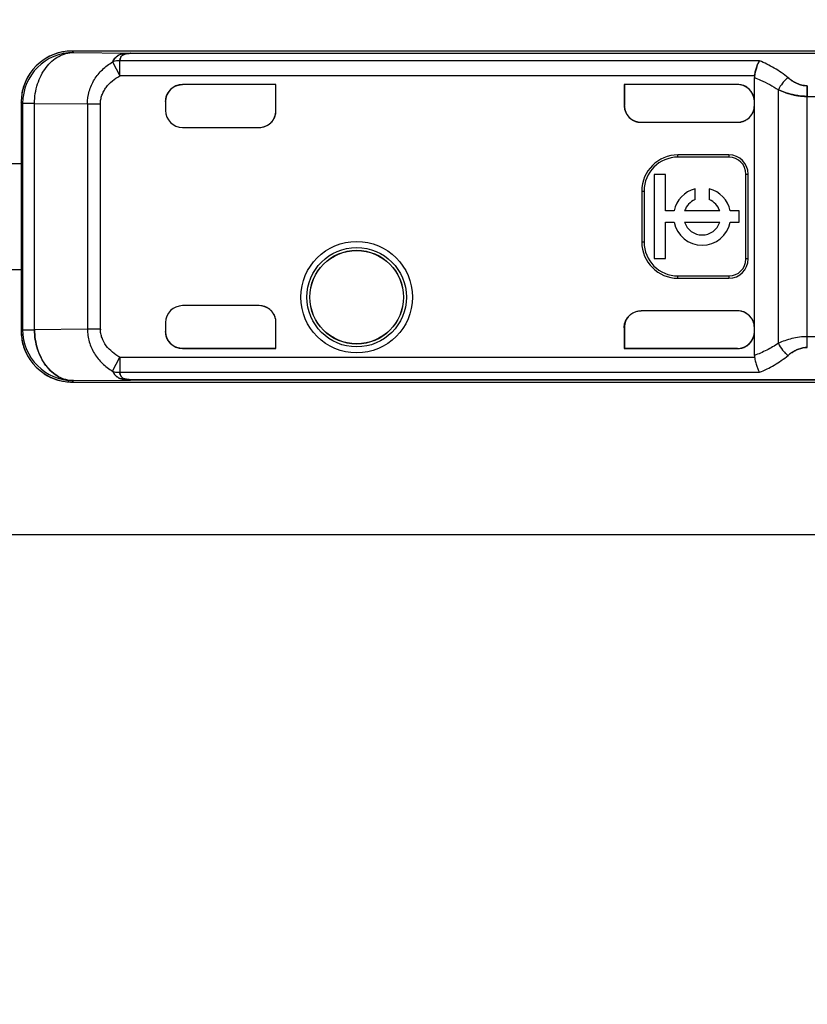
# Model space of a CAD drawing. Header units: millimetres. Extents: x 0 to 210, y 0 to 297.
# Tile 39 of 52: x 142.614 to 143.386, y 149.099 to 150.066. Entities that reach past the tile are written whole.
import ezdxf
from ezdxf.enums import TextEntityAlignment as Align

# ---------------------------------------------------------------- set-up
doc = ezdxf.new("R2010")
doc.units = ezdxf.units.MM
doc.header["$LTSCALE"] = 19.36
doc.layers.get('0').update_dxf_attribs({"linetype": 'CONTINUOUS'})
doc.layers.add('Z_DIM_2D', color=7, linetype='CONTINUOUS')
doc.styles.add('TEXTSTYLE_3', font='helveticaneueltw1g-ltcn.otf')
doc.styles.add('TEXTSTYLE_4', font='gdt', dxfattribs={"width": 0.7})
doc.dimstyles.new('DIMSTYLE_4', dxfattribs={"dimtxt": 2.1, "dimasz": 3.5, "dimexe": 1.5, "dimexo": 0, "dimgap": 0.525, "dimtad": 0, "dimtih": 1, "dimtoh": 1, "dimlfac": 12.000005, "dimdsep": 46, "dimtxsty": 'TEXTSTYLE_3', "dimblk": '_FILLED', "dimblk1": '_FILLED', "dimblk2": '_FILLED', "dimcen": 0.09, "dimclrt": 5, "dimazin": 2, "dimtol": 1, "dimtp": 0.5, "dimtm": 0.5, "dimtfac": 1, "dimtofl": 0, "dimtmove": 0, "dimatfit": 3, "dimldrblk": '_FILLED', "dimfxl": 0, "dimtolj": 1, "dimarcsym": 0})

# ---------------------------------------------------------------- blocks, each defined once
blk = doc.blocks.new('*D21')
at = {"layer": 'Z_DIM_2D', "color": 2, "linetype": 'Continuous', "transparency": 16777216}
blk.add_line((141.50464, 149.63514), (141.50464, 146.4929), dxfattribs=at)
at = {"layer": 'Z_DIM_2D', "color": 5, "linetype": 'Continuous', "transparency": 16777216}
for s, height, style, p in [('0.5', 1.47, 'TEXTSTYLE_3', (142.23964, 145.4429)), ('`', 1.47, 'TEXTSTYLE_4', (142.23964, 142.97462)), ('1042', 2.1, 'TEXTSTYLE_3', (142.55464, 141.25962))]:
    blk.add_text(s, height=height, rotation=90, dxfattribs=dict(at, style=style)).set_placement(p, align=Align.RIGHT)
blk = doc.blocks.new('_FILLED')
at = {"color": 0, "linetype": 'ByBlock'}
blk.add_solid([(0, 0), (-1, 0.125), (-1, -0.125)], dxfattribs=at)
blk = doc.blocks.new('_NONE')
blk = doc.blocks.new('*D22')
at = {"layer": 'Z_DIM_2D', "color": 2, "linetype": 'Continuous', "transparency": 16777216}
for p, q in [((146.71296, 151.16847), (146.71296, 148.95731)), ((146.71296, 148.95731), (144.57327, 148.25081)), ((144.57327, 148.25081), (144.57327, 146.4929))]:
    blk.add_line(p, q, dxfattribs=at)
at = {"layer": 'Z_DIM_2D', "color": 5, "linetype": 'Continuous', "transparency": 16777216}
for s, height, style, p in [('0.5', 1.47, 'TEXTSTYLE_3', (145.30827, 145.4429)), ('`', 1.47, 'TEXTSTYLE_4', (145.30827, 142.97462)), ('1104.5', 2.1, 'TEXTSTYLE_3', (145.62327, 141.25962))]:
    blk.add_text(s, height=height, rotation=90, dxfattribs=dict(at, style=style)).set_placement(p, align=Align.RIGHT)
blk = doc.blocks.new('*D23')
at = {"layer": 'Z_DIM_2D', "color": 2, "linetype": 'Continuous', "transparency": 16777216}
blk.add_line((147.92129, 149.81014), (147.92129, 146.4929), dxfattribs=at)
at = {"layer": 'Z_DIM_2D', "color": 5, "linetype": 'Continuous', "transparency": 16777216}
for s, height, style, p in [('0.5', 1.47, 'TEXTSTYLE_3', (148.65629, 145.4429)), ('`', 1.47, 'TEXTSTYLE_4', (148.65629, 142.97462)), ('1119', 2.1, 'TEXTSTYLE_3', (148.97129, 141.25962))]:
    blk.add_text(s, height=height, rotation=90, dxfattribs=dict(at, style=style)).set_placement(p, align=Align.RIGHT)

msp = doc.modelspace()

# ---------------------------------------------------------------- linework, layer by layer
at = {"color": 6, "linetype": 'Continuous'}
for p, q in [((143.45259, 150.03514), (142.66541, 150.03514)), ((142.66647, 150.03375), (142.66541, 150.03514)), ((142.86509, 150.00226), (142.77342, 150.00226)), ((142.86487, 150.00222), (142.77342, 150.00222)), ((142.86509, 150.00226), (142.86487, 150.00222)), ((142.86487, 149.9768), (142.86487, 150.00222)), ((142.86509, 149.9768), (142.86509, 150.00226)), ((143.31787, 150.00226), (143.20675, 150.00226)), ((143.31787, 150.00222), (143.20697, 150.00222)), ((143.33453, 149.73615), (143.33453, 150.00912)), ((142.61509, 149.98514), (142.61509, 149.92472)), ((142.75675, 149.9856), (142.75675, 149.9768)), ((143.22343, 149.96515), (143.31787, 149.96515)), ((142.77342, 149.96014), (142.84842, 149.96014)), ((143.30953, 149.93317), (143.25953, 149.93317)), ((142.53592, 149.92472), (142.61527, 149.92472)), ((142.61527, 149.82055), (142.61527, 149.92472)), ((143.30953, 149.93097), (143.25953, 149.93097)), ((143.24717, 149.9138), (143.23613, 149.9138)), ((143.23613, 149.9138), (143.23613, 149.83147)), ((143.24717, 149.87816), (143.24717, 149.9138)), ((143.3262, 149.83097), (143.3262, 149.9143)), ((143.3284, 149.83097), (143.3284, 149.9143)), ((143.224, 149.89764), (143.224, 149.84764)), ((143.2262, 149.89764), (143.2262, 149.84764)), ((143.27637, 149.88934), (143.27637, 149.89989)), ((143.29016, 149.89989), (143.29016, 149.88934)), ((143.25571, 149.87816), (143.24717, 149.87816)), ((143.30048, 149.87816), (143.26605, 149.87816)), ((143.31946, 149.87816), (143.31083, 149.87816)), ((143.31946, 149.86712), (143.31946, 149.87816)), ((143.24717, 149.86712), (143.25571, 149.86712)), ((143.24717, 149.83147), (143.24717, 149.86712)), ((143.26605, 149.86712), (143.30048, 149.86712)), ((143.31083, 149.86712), (143.31946, 149.86712)), ((143.23613, 149.83147), (143.24717, 149.83147)), ((142.53592, 149.82055), (142.61527, 149.82055)), ((142.61509, 149.82055), (142.61509, 149.76014)), ((143.25953, 149.8143), (143.30953, 149.8143)), ((143.25953, 149.8121), (143.30953, 149.8121)), ((142.84842, 149.78514), (142.77342, 149.78514)), ((143.31787, 149.78012), (143.22343, 149.78012)), ((142.75675, 149.76847), (142.75675, 149.75968)), ((142.86487, 149.74306), (142.86487, 149.76847)), ((142.86509, 149.74301), (142.86509, 149.76847)), ((143.20697, 149.76388), (143.20675, 149.76345)), ((143.20675, 149.76345), (143.20675, 149.74301)), ((143.20697, 149.76388), (143.20697, 149.74306)), ((142.86487, 149.74306), (142.77342, 149.74306)), ((142.77342, 149.74301), (142.86509, 149.74301)), ((142.86509, 149.74301), (142.86487, 149.74306)), ((143.20697, 149.74306), (143.20675, 149.74301)), ((143.20675, 149.74301), (143.31785, 149.74301)), ((143.31784, 149.74306), (143.20697, 149.74306)), ((143.33453, 149.73615), (143.33465, 149.73462)), ((142.66541, 149.71014), (143.45259, 149.71014))]:
    msp.add_line(p, q, dxfattribs=at)
at = {"color": 9, "linetype": 'Continuous'}
for p, q in [((142.66647, 150.03375), (142.7224, 150.03317)), ((142.72087, 150.03263), (142.71731, 150.03217)), ((142.7224, 150.03317), (143.53809, 150.03317)), ((142.7224, 150.03273), (142.7224, 150.03317)), ((143.5381, 150.03273), (142.7224, 150.03273)), ((142.70461, 150.02442), (142.71175, 150.01066)), ((143.33949, 150.02559), (142.71175, 150.02559)), ((142.71175, 150.01066), (142.71175, 150.02559)), ((143.33465, 150.01066), (142.71175, 150.01066)), ((142.77342, 150.00222), (142.77342, 150.00226)), ((143.31787, 150.00226), (143.31787, 150.00222)), ((143.3581, 149.74821), (143.3581, 149.99706)), ((142.61647, 149.98375), (142.61509, 149.98514)), ((142.62817, 149.98375), (142.61647, 149.98375)), ((142.61647, 149.98375), (142.61647, 149.76152)), ((142.62817, 149.98375), (142.68002, 149.98321)), ((142.62817, 149.76152), (142.62817, 149.98375)), ((142.68002, 149.98321), (142.69278, 149.98321)), ((142.68002, 149.98321), (142.68002, 149.76206)), ((142.69278, 149.76206), (142.69278, 149.98321)), ((143.38642, 149.99061), (143.52308, 149.99061)), ((143.38643, 149.74419), (143.38642, 149.99061)), ((142.86509, 149.9768), (142.86487, 149.9768)), ((143.25953, 149.93097), (143.25953, 149.93317)), ((143.30953, 149.93317), (143.30953, 149.93097)), ((143.3262, 149.9143), (143.3284, 149.9143)), ((143.224, 149.89764), (143.2262, 149.89764)), ((143.2262, 149.84764), (143.224, 149.84764)), ((143.3284, 149.83097), (143.3262, 149.83097)), ((143.25953, 149.8121), (143.25953, 149.8143)), ((143.30953, 149.8143), (143.30953, 149.8121)), ((142.61509, 149.76014), (142.61647, 149.76152)), ((142.61647, 149.76152), (142.62817, 149.76152)), ((142.68002, 149.76206), (142.62817, 149.76152)), ((142.69278, 149.76206), (142.68002, 149.76206)), ((142.86487, 149.76847), (142.86509, 149.76847)), ((143.53874, 149.75466), (143.38643, 149.75466)), ((142.77342, 149.74301), (142.77342, 149.74306)), ((143.31784, 149.74305), (143.31784, 149.74301)), ((142.70461, 149.72086), (142.71175, 149.73462)), ((142.71175, 149.73462), (143.33465, 149.73462)), ((142.71175, 149.73462), (142.71175, 149.71969)), ((142.66541, 149.71014), (142.66627, 149.71152)), ((142.66627, 149.71152), (142.7224, 149.71211)), ((142.71175, 149.71969), (143.33959, 149.71969)), ((142.7224, 149.71254), (143.5381, 149.71254)), ((142.7224, 149.71211), (142.7224, 149.71254)), ((143.5381, 149.71211), (142.7224, 149.71211))]:
    msp.add_line(p, q, dxfattribs=at)
at = {"color": 7, "linetype": 'Continuous'}
for p, q in [((142.71288, 150.03195), (142.71093, 150.03114)), ((142.71123, 150.0313), (142.71285, 150.03193)), ((142.71545, 150.03258), (142.71288, 150.03195)), ((142.713, 150.03198), (142.71542, 150.03257)), ((142.71545, 150.03258), (142.71824, 150.03297)), ((142.7208, 150.03262), (142.71717, 150.03212)), ((142.71815, 150.03231), (142.72087, 150.03263)), ((142.71824, 150.03297), (142.72209, 150.03317)), ((142.71231, 150.02795), (142.71175, 150.02559)), ((142.71177, 150.02571), (142.71231, 150.02794)), ((143.20697, 150.00222), (143.20675, 150.00226)), ((143.20675, 150.00226), (143.20675, 149.98182)), ((143.20697, 150.00222), (143.20697, 149.98161)), ((143.37634, 150.00336), (143.37337, 150.00489)), ((143.37637, 150.00335), (143.37634, 150.00336)), ((143.38642, 149.99061), (143.38643, 150.00109)), ((143.38643, 150.00108), (143.38642, 149.99061)), ((143.37179, 149.99238), (143.3717, 149.9924)), ((143.20697, 149.98161), (143.20675, 149.98182)), ((143.36754, 149.7363), (143.37074, 149.73871)), ((142.7076, 149.71662), (142.70756, 149.71666)), ((142.7076, 149.71662), (142.70756, 149.71666)), ((142.71175, 149.71969), (142.7123, 149.71735)), ((142.7123, 149.71735), (142.71177, 149.71956)), ((142.71726, 149.71314), (142.72078, 149.71265)), ((142.72089, 149.71264), (142.71814, 149.71297)), ((142.7224, 149.71254), (142.72225, 149.71255)), ((147.67129, 149.56014), (141.6838, 149.56014))]:
    msp.add_line(p, q, dxfattribs=at)
at = {"color": 6, "linetype": 'Continuous'}
for radius in [0.05475, 0.04583]:
    msp.add_circle((142.94425, 149.79347), radius, dxfattribs=at)
at = {"color": 9, "linetype": 'Continuous'}
for radius in [0.04882, 0.04602]:
    msp.add_circle((142.94425, 149.79347), radius, dxfattribs=at)
at = {"color": 7, "linetype": 'Continuous'}
for centre, radius, start, end in [((142.66508, 149.98514), 0.05, 89.63335, 179.99999), ((142.71593, 150.02144), 0.01092, 118.36359, 119.16754), ((142.71572, 150.02182), 0.01049, 117.56785, 118.36242), ((142.71565, 150.02196), 0.01033, 116.06487, 117.56568), ((142.71578, 150.02168), 0.01063, 115.34566, 116.06239), ((142.71808, 150.01582), 0.01693, 107.44399, 107.98024), ((142.71701, 150.02748), 0.00436, 129.07735, 133.13693), ((142.71668, 150.02787), 0.00385, 129.61288, 130.96427), ((142.71673, 150.0278), 0.00393, 128.26904, 129.61247), ((142.71972, 150.02062), 0.01177, 103.44933, 104.39291), ((142.71965, 150.02091), 0.01148, 102.44135, 103.93797), ((142.71987, 150.01999), 0.01242, 102.55106, 103.45314), ((142.72157, 150.0122), 0.0204, 99.99944, 102.44484), ((142.72183, 150.01076), 0.02186, 99.70574, 100.02617), ((142.72491, 149.98301), 0.04979, 94.51442, 94.73366), ((142.72559, 149.97239), 0.06043, 93.41099, 94.48386), ((142.72566, 149.97303), 0.05979, 93.11921, 94.47581), ((142.72657, 149.95672), 0.07613, 93.29278, 93.44457), ((142.72255, 149.98143), 0.05174, 90.16219, 90.51125), ((142.72652, 149.9576), 0.07525, 93.13645, 93.29279), ((142.71714, 150.02502), 0.00541, 172.72133, 174.02422), ((142.72038, 150.02483), 0.00865, 154.18415, 158.91493), ((142.72072, 150.02492), 0.00894, 156.42762, 160.19044), ((142.72004, 150.02521), 0.0082, 155.15093, 156.40395), ((143.39542, 150.00105), 0.06153, 170.8117, 171.0157), ((143.39507, 150.00111), 0.06117, 170.60598, 170.81172), ((143.39543, 150.00104), 0.06154, 170.4006, 170.60556), ((143.31787, 149.9856), 0.01667, 0.00001, 89.99954), ((143.38676, 150.0263), 0.02522, 268.95629, 269.24319), ((143.38629, 150.02395), 0.02286, 270.02854, 270.34501), ((143.22343, 149.98182), 0.01667, 180.00478, 269.99522), ((143.31786, 149.98182), 0.01667, 270.01113, 359.99998), ((143.31393, 149.98183), 0.02061, 359.36637, 359.97301), ((142.84842, 149.97681), 0.01667, 314.234, 359.98887), ((142.8482, 149.97681), 0.01667, 359.22628, 359.98887), ((143.22365, 149.98161), 0.01668, 181.83491, 222.87482), ((142.84842, 149.97681), 0.01667, 270.00002, 313.47178), ((143.22536, 149.98368), 0.01935, 224.24012, 224.9674), ((143.22529, 149.98361), 0.01925, 224.9674, 225.698), ((142.84842, 149.76847), 0.01667, 44.24032, 89.99998), ((142.84842, 149.76847), 0.01667, 0.01109, 43.47821), ((143.31786, 149.76346), 0.01667, 0.00002, 89.98887), ((142.8482, 149.76847), 0.01667, 0.01109, 0.7737), ((143.22365, 149.76367), 0.01668, 155.41426, 158.49177), ((143.22375, 149.7636), 0.01679, 136.24283, 155.34674), ((142.66508, 149.76013), 0.05, 180.00001, 270.36683), ((142.72128, 149.76256), 0.0285, 181.01019, 182.19934), ((143.31787, 149.75968), 0.01667, 270.00046, 359.99999), ((143.31787, 149.75972), 0.01667, 320.3417, 358.47457), ((143.31463, 149.76345), 0.01991, 0.01743, 0.64539), ((143.31787, 149.75972), 0.01667, 270.00046, 307.68642), ((143.39309, 149.70577), 0.03982, 124.15881, 129.92233), ((142.71964, 149.72816), 0.01672, 205.9209, 206.54169), ((142.71851, 149.72746), 0.01537, 223.07607, 223.88021), ((142.71861, 149.72756), 0.01552, 223.88006, 224.60844), ((142.71868, 149.72763), 0.01562, 224.80087, 225.64193), ((142.71592, 149.72384), 0.01091, 241.01836, 241.79396), ((142.71578, 149.72358), 0.01062, 241.79334, 242.54622), ((142.71565, 149.72334), 0.01035, 242.54697, 243.2949), ((142.71571, 149.72346), 0.01048, 243.29879, 244.03197), ((142.71716, 149.72025), 0.00544, 185.92806, 187.29963), ((142.7206, 149.72031), 0.00881, 199.63349, 204.12713), ((142.72042, 149.72046), 0.00869, 200.93235, 205.75349), ((142.71992, 149.72002), 0.00807, 204.17874, 205.58867), ((142.71701, 149.7178), 0.00437, 226.33323, 230.50972), ((142.71776, 149.71865), 0.0055, 227.04759, 228.90211), ((142.71657, 149.71728), 0.00369, 228.91235, 230.26787), ((142.71668, 149.71742), 0.00386, 230.26797, 231.60259), ((142.72032, 149.73843), 0.02619, 259.00516, 259.44602), ((142.72046, 149.73917), 0.02695, 259.44599, 259.88324), ((142.71967, 149.72445), 0.01157, 255.46321, 256.43631), ((142.71962, 149.72428), 0.01139, 255.9965, 257.53698), ((142.71985, 149.7252), 0.01234, 256.43421, 256.90013), ((142.72016, 149.72655), 0.01373, 256.90851, 257.78173), ((142.72165, 149.73347), 0.0208, 257.56069, 259.97504), ((142.72186, 149.73467), 0.02202, 259.96347, 260.27325), ((142.72491, 149.76217), 0.04969, 265.23539, 265.44836), ((142.72544, 149.7705), 0.05803, 265.50429, 266.3896), ((142.72556, 149.77052), 0.05806, 265.46748, 266.88922), ((142.7225, 149.76063), 0.04852, 268.44958, 268.80026), ((142.72252, 149.76173), 0.04963, 268.80025, 269.14945), ((142.7262, 149.78222), 0.06978, 266.36959, 266.49664), ((142.72254, 149.76288), 0.05077, 269.14946, 269.49676), ((142.72648, 149.78671), 0.07428, 266.49663, 266.61668), ((142.72672, 149.79076), 0.07834, 266.61644, 266.73068)]:
    msp.add_arc(centre, radius, start, end, dxfattribs=at)
at = {"color": 9, "linetype": 'Continuous'}
for centre, radius, start, end in [((142.66648, 149.98375), 0.05, 90.00935, 179.9952), ((142.71956, 150.02327), 0.00918, 106.68376, 106.98433), ((142.71965, 150.02299), 0.00947, 105.8836, 106.68112), ((142.71983, 150.02235), 0.01014, 104.35767, 105.8753), ((142.71953, 149.7219), 0.00907, 252.94491, 253.24754)]:
    msp.add_arc(centre, radius, start, end, dxfattribs=at)
at = {"color": 6, "linetype": 'Continuous'}
for centre, radius, start, end in [((143.34439, 150.00913), 0.00986, 171.09856, 180.06244), ((142.77342, 149.98555), 0.01667, 90.00017, 179.61258), ((143.31787, 149.98555), 0.01667, 50.10308, 90), ((143.31787, 149.98555), 0.01667, 0.38694, 35.00993), ((142.77342, 149.9768), 0.01667, 180, 270), ((143.25953, 149.89764), 0.03554, 90, 180), ((143.30953, 149.9143), 0.01887, 360, 90), ((143.25953, 149.89764), 0.03333, 90, 180), ((143.30953, 149.9143), 0.01667, 360, 90), ((143.28327, 149.87264), 0.02811, 104.20419, 168.67274), ((143.28327, 149.87264), 0.02811, 11.32726, 75.79581), ((143.28327, 149.87264), 0.01807, 112.43198, 162.21534), ((143.28327, 149.87264), 0.01807, 17.78466, 67.56802), ((143.28327, 149.87264), 0.02811, 191.32726, 348.67274), ((143.28327, 149.87264), 0.01807, 197.78466, 342.21534), ((143.25953, 149.84764), 0.03554, 180, 270), ((143.25953, 149.84764), 0.03333, 180, 270), ((143.30953, 149.83097), 0.01887, 270, 0), ((143.30953, 149.83097), 0.01667, 270, 0), ((142.77342, 149.76847), 0.01667, 90, 180), ((142.66648, 149.76153), 0.05, 180.00427, 269.67806), ((142.77342, 149.75972), 0.01667, 180.3868, 269.99983)]:
    msp.add_arc(centre, radius, start, end, dxfattribs=at)
at = {"color": 9, "linetype": 'Continuous'}
for points, knots in [([(142.62817, 149.98375), (142.6282, 149.99019), (142.63009, 150.00275), (142.63705, 150.01677), (142.64496, 150.02535), (142.65161, 150.03007), (142.65887, 150.03303), (142.66397, 150.03373), (142.66647, 150.03375)], [0, 0, 0, 0, 0.27849, 0.541082, 0.663751, 0.780198, 0.891575, 1, 1, 1, 1]), ([(142.68002, 149.98321), (142.68006, 149.9874), (142.68097, 149.99372), (142.68383, 150.00161), (142.68774, 150.00902), (142.69438, 150.01718), (142.70106, 150.02227), (142.70461, 150.02442)], [0, 0, 0, 0, 0.250994, 0.376536, 0.501881, 0.751426, 1, 1, 1, 1]), ([(142.71175, 150.02559), (142.71114, 150.02561), (142.70872, 150.02559), (142.7063, 150.02507), (142.70461, 150.02442)], [0, 0, 0, 0, 0.25278, 1, 1, 1, 1]), ([(143.36754, 150.00897), (143.36327, 150.01247), (143.35431, 150.01876), (143.34449, 150.02358), (143.33949, 150.02559)], [0, 0, 0, 0, 0.50617, 1, 1, 1, 1]), ([(142.69278, 149.98321), (142.69281, 149.98467), (142.69309, 149.98758), (142.69424, 149.99182), (142.69605, 149.99582), (142.69918, 150.00075), (142.7043, 150.00604), (142.7092, 150.00925), (142.71175, 150.01066)], [0, 0, 0, 0, 0.12505, 0.250099, 0.375166, 0.500258, 0.749995, 1, 1, 1, 1]), ([(143.33453, 150.00912), (143.33658, 150.00834), (143.34476, 150.005), (143.35259, 150.00077), (143.3581, 149.99706)], [0, 0, 0, 0, 0.248001, 1, 1, 1, 1]), ([(143.36754, 150.00897), (143.36657, 150.00826), (143.36465, 150.00661), (143.36125, 150.00278), (143.35918, 149.99942), (143.3581, 149.99706)], [0, 0, 0, 0, 0.236087, 0.493752, 1, 1, 1, 1]), ([(142.68002, 149.76206), (142.68004, 149.75996), (142.68035, 149.75576), (142.68211, 149.74755), (142.68642, 149.73788), (142.69438, 149.72809), (142.70106, 149.723), (142.70461, 149.72086)], [0, 0, 0, 0, 0.125834, 0.251564, 0.501904, 0.751421, 1, 1, 1, 1]), ([(143.38643, 149.75466), (143.38386, 149.75466), (143.37877, 149.75435), (143.3714, 149.75295), (143.36451, 149.75089), (143.36017, 149.74914), (143.3581, 149.74821)], [0, 0, 0, 0, 0.263404, 0.520895, 0.767634, 1, 1, 1, 1]), ([(143.3581, 149.74821), (143.3544, 149.74572), (143.34675, 149.74126), (143.33863, 149.73771), (143.33453, 149.73615)], [0, 0, 0, 0, 0.503954, 1, 1, 1, 1]), ([(143.3581, 149.74821), (143.35918, 149.74586), (143.36125, 149.7425), (143.36465, 149.73867), (143.36657, 149.73701), (143.36754, 149.7363)], [0, 0, 0, 0, 0.506135, 0.763831, 1, 1, 1, 1]), ([(143.33959, 149.71969), (143.34454, 149.72174), (143.35431, 149.72658), (143.36328, 149.7328), (143.36754, 149.7363)], [0, 0, 0, 0, 0.492853, 1, 1, 1, 1]), ([(142.70461, 149.72086), (142.70517, 149.72064), (142.70747, 149.71988), (142.70993, 149.71962), (142.71175, 149.71969)], [0, 0, 0, 0, 0.246561, 1, 1, 1, 1]), ([(142.72089, 149.71264), (142.72051, 149.71266), (142.71917, 149.71274), (142.71783, 149.71294), (142.71691, 149.71321)], [0, 0, 0, 0, 0.281318, 1, 1, 1, 1])]:
    msp.add_open_spline(points, degree=3, knots=knots, dxfattribs=at)
at = {"color": 7, "linetype": 'Continuous'}
for points, knots in [([(142.66541, 150.03514), (142.66301, 150.03515), (142.65822, 150.03487), (142.65115, 150.03344), (142.64439, 150.03095), (142.6402, 150.02861), (142.6382, 150.02729)], [0, 0, 0, 0, 0.250041, 0.500038, 0.750013, 1, 1, 1, 1]), ([(142.71093, 150.03114), (142.71062, 150.03099), (142.70948, 150.03034), (142.70846, 150.02951), (142.70778, 150.02883)], [0, 0, 0, 0, 0.264006, 1, 1, 1, 1]), ([(142.70779, 150.02884), (142.708, 150.02904), (142.70886, 150.02984), (142.70983, 150.03054), (142.71061, 150.03097)], [0, 0, 0, 0, 0.246263, 1, 1, 1, 1]), ([(142.7126, 150.02865), (142.71269, 150.02885), (142.71309, 150.02963), (142.71365, 150.03034), (142.71415, 150.03077)], [0, 0, 0, 0, 0.245609, 1, 1, 1, 1]), ([(142.71679, 150.03203), (142.71652, 150.03196), (142.71563, 150.0317), (142.71477, 150.03128), (142.71426, 150.03087)], [0, 0, 0, 0, 0.300894, 1, 1, 1, 1]), ([(142.71429, 150.03089), (142.71462, 150.03115), (142.71545, 150.03162), (142.71636, 150.03192), (142.71688, 150.03205)], [0, 0, 0, 0, 0.438984, 1, 1, 1, 1]), ([(142.70461, 150.02442), (142.70481, 150.02483), (142.70568, 150.02643), (142.70682, 150.02789), (142.70779, 150.02884)], [0, 0, 0, 0, 0.253256, 1, 1, 1, 1]), ([(142.70778, 150.02883), (142.70747, 150.02851), (142.70625, 150.02717), (142.70526, 150.02562), (142.70461, 150.02442)], [0, 0, 0, 0, 0.243012, 1, 1, 1, 1]), ([(143.33949, 150.02559), (143.33922, 150.02522), (143.33871, 150.02437), (143.33776, 150.02236), (143.33667, 150.01931), (143.3355, 150.01519), (143.3349, 150.01221), (143.33465, 150.01066)], [0, 0, 0, 0, 0.086702, 0.186579, 0.423554, 0.700832, 1, 1, 1, 1]), ([(143.33476, 150.01131), (143.33501, 150.0128), (143.3356, 150.01565), (143.33669, 150.01961), (143.33792, 150.02293), (143.33893, 150.02483), (143.33949, 150.02559)], [0, 0, 0, 0, 0.299872, 0.576468, 0.813381, 1, 1, 1, 1]), ([(142.62309, 150.01227), (142.62176, 150.01028), (142.61939, 150.0061), (142.61686, 149.99936), (142.61539, 149.99232), (142.61509, 149.98753), (142.61509, 149.98514)], [0, 0, 0, 0, 0.249989, 0.499965, 0.749961, 1, 1, 1, 1]), ([(143.32698, 149.99955), (143.32565, 150.00045), (143.3227, 150.00185), (143.31947, 150.00226), (143.31787, 150.00226)], [0, 0, 0, 0, 0.499836, 1, 1, 1, 1]), ([(143.36754, 150.00897), (143.36883, 150.00788), (143.37163, 150.00579), (143.37471, 150.00412), (143.37634, 150.00338)], [0, 0, 0, 0, 0.484799, 1, 1, 1, 1]), ([(143.37337, 150.00489), (143.37284, 150.00519), (143.37081, 150.00643), (143.3689, 150.00785), (143.36754, 150.00897)], [0, 0, 0, 0, 0.257935, 1, 1, 1, 1]), ([(143.37634, 150.00338), (143.37788, 150.00268), (143.38113, 150.00155), (143.38456, 150.00112), (143.3863, 150.00109)], [0, 0, 0, 0, 0.492438, 1, 1, 1, 1]), ([(143.3863, 150.00109), (143.38543, 150.00109), (143.38369, 150.00118), (143.38032, 150.0018), (143.3779, 150.00266), (143.37637, 150.00335)], [0, 0, 0, 0, 0.255178, 0.508017, 1, 1, 1, 1]), ([(143.33241, 149.99374), (143.33174, 149.99489), (143.33011, 149.99704), (143.32808, 149.9988), (143.32698, 149.99955)], [0, 0, 0, 0, 0.49997, 1, 1, 1, 1]), ([(143.33453, 149.98559), (143.33453, 149.98701), (143.33421, 149.98986), (143.33312, 149.99252), (143.33241, 149.99374)], [0, 0, 0, 0, 0.500119, 1, 1, 1, 1]), ([(143.3581, 149.99706), (143.36021, 149.99608), (143.3635, 149.99473), (143.36808, 149.99328), (143.37048, 149.99267), (143.3717, 149.99238)], [0, 0, 0, 0, 0.484664, 0.739007, 1, 1, 1, 1]), ([(143.3717, 149.9924), (143.37048, 149.99268), (143.36584, 149.99389), (143.36131, 149.99556), (143.3581, 149.99706)], [0, 0, 0, 0, 0.261141, 1, 1, 1, 1]), ([(143.3717, 149.99238), (143.37408, 149.9918), (143.37772, 149.99112), (143.38266, 149.99067), (143.38517, 149.99061), (143.38642, 149.99061)], [0, 0, 0, 0, 0.494343, 0.746454, 1, 1, 1, 1]), ([(143.38643, 149.99061), (143.38518, 149.99062), (143.38026, 149.9908), (143.37537, 149.99155), (143.37179, 149.99238)], [0, 0, 0, 0, 0.253561, 1, 1, 1, 1]), ([(143.20675, 149.98182), (143.20675, 149.98075), (143.20693, 149.97859), (143.20784, 149.97548), (143.20937, 149.97262), (143.21074, 149.97095), (143.21149, 149.97018)], [0, 0, 0, 0, 0.250044, 0.499997, 0.749952, 1, 1, 1, 1]), ([(143.31787, 149.96515), (143.31895, 149.96515), (143.32112, 149.96533), (143.32425, 149.96624), (143.32712, 149.9678), (143.32963, 149.96988), (143.33176, 149.97235), (143.33335, 149.9752), (143.33431, 149.97832), (143.33452, 149.98049), (143.33453, 149.98157)], [0, 0, 0, 0, 0.125023, 0.25, 0.374979, 0.500005, 0.625029, 0.750004, 0.874978, 1, 1, 1, 1]), ([(142.84842, 149.96014), (142.84951, 149.96014), (142.8517, 149.96032), (142.85486, 149.96125), (142.85775, 149.96284), (142.86027, 149.96495), (142.8624, 149.96746), (142.86398, 149.97036), (142.86491, 149.97352), (142.86509, 149.97571), (142.86509, 149.9768)], [0, 0, 0, 0, 0.125023, 0.249999, 0.374977, 0.500006, 0.625026, 0.749999, 0.874974, 1, 1, 1, 1]), ([(143.21184, 149.96983), (143.21261, 149.96909), (143.21427, 149.96772), (143.21712, 149.96621), (143.22022, 149.96532), (143.22236, 149.96515), (143.22343, 149.96515)], [0, 0, 0, 0, 0.250035, 0.499985, 0.749944, 1, 1, 1, 1]), ([(142.86509, 149.76847), (142.86509, 149.76956), (142.8649, 149.77175), (142.86397, 149.77491), (142.86239, 149.7778), (142.86027, 149.78032), (142.85776, 149.78245), (142.85486, 149.78403), (142.8517, 149.78495), (142.84951, 149.78514), (142.84842, 149.78514)], [0, 0, 0, 0, 0.125023, 0.249998, 0.374977, 0.500005, 0.625026, 0.749998, 0.874974, 1, 1, 1, 1]), ([(143.33453, 149.7637), (143.33452, 149.76478), (143.3343, 149.76695), (143.33334, 149.77007), (143.33174, 149.77292), (143.32963, 149.7754), (143.32713, 149.77749), (143.32425, 149.77904), (143.32112, 149.77995), (143.31895, 149.78012), (143.31787, 149.78012)], [0, 0, 0, 0, 0.125019, 0.249994, 0.374975, 0.500006, 0.625024, 0.749997, 0.874973, 1, 1, 1, 1]), ([(142.61509, 149.76014), (142.61509, 149.7578), (142.61538, 149.75312), (142.61678, 149.74623), (142.6192, 149.73963), (142.62147, 149.73552), (142.62274, 149.73356)], [0, 0, 0, 0, 0.250037, 0.500034, 0.750011, 1, 1, 1, 1]), ([(142.62817, 149.76152), (142.62818, 149.75509), (142.63004, 149.74253), (142.63696, 149.72851), (142.64483, 149.71994), (142.65146, 149.71521), (142.65869, 149.71225), (142.66377, 149.71154), (142.66627, 149.71152)], [0, 0, 0, 0, 0.278796, 0.541487, 0.664124, 0.780487, 0.891734, 1, 1, 1, 1]), ([(142.66627, 149.71152), (142.66377, 149.71154), (142.6587, 149.71224), (142.65148, 149.71522), (142.64486, 149.71994), (142.6391, 149.72624), (142.63437, 149.73384), (142.62966, 149.74548), (142.6282, 149.75509), (142.62817, 149.76152)], [0, 0, 0, 0, 0.108178, 0.219062, 0.335334, 0.457786, 0.586761, 0.721291, 1, 1, 1, 1]), ([(142.71175, 149.73462), (142.7092, 149.73602), (142.70433, 149.73928), (142.69821, 149.7456), (142.69465, 149.75206), (142.69311, 149.75769), (142.69281, 149.76061), (142.69278, 149.76206)], [0, 0, 0, 0, 0.250145, 0.500089, 0.749745, 0.874877, 1, 1, 1, 1]), ([(143.3318, 149.75053), (143.3327, 149.75186), (143.33412, 149.75482), (143.33453, 149.75807), (143.33453, 149.75968)], [0, 0, 0, 0, 0.499835, 1, 1, 1, 1]), ([(143.33253, 149.75176), (143.33319, 149.75293), (143.33419, 149.75545), (143.33451, 149.75814), (143.33453, 149.75948)], [0, 0, 0, 0, 0.499869, 1, 1, 1, 1]), ([(143.32599, 149.74517), (143.32715, 149.74584), (143.3293, 149.74747), (143.33107, 149.7495), (143.33182, 149.75061)], [0, 0, 0, 0, 0.49997, 1, 1, 1, 1]), ([(143.32608, 149.74518), (143.32722, 149.74584), (143.32932, 149.74745), (143.33106, 149.74944), (143.3318, 149.75053)], [0, 0, 0, 0, 0.499974, 1, 1, 1, 1]), ([(143.31787, 149.74301), (143.3193, 149.74301), (143.32217, 149.74334), (143.32485, 149.74446), (143.32608, 149.74518)], [0, 0, 0, 0, 0.500118, 1, 1, 1, 1]), ([(143.38643, 149.74419), (143.38497, 149.74416), (143.38207, 149.74383), (143.37794, 149.74262), (143.37416, 149.74088), (143.37184, 149.73946), (143.37074, 149.73871)], [0, 0, 0, 0, 0.261004, 0.516408, 0.763119, 1, 1, 1, 1]), ([(143.37074, 149.73871), (143.37183, 149.73947), (143.37414, 149.7409), (143.37791, 149.74267), (143.38205, 149.74389), (143.38496, 149.74419), (143.38643, 149.74419)], [0, 0, 0, 0, 0.236571, 0.483164, 0.738705, 1, 1, 1, 1]), ([(142.70461, 149.72086), (142.70499, 149.72007), (142.70589, 149.71858), (142.70699, 149.71723), (142.7076, 149.71662)], [0, 0, 0, 0, 0.504801, 1, 1, 1, 1]), ([(142.6377, 149.71831), (142.63972, 149.71694), (142.64398, 149.7145), (142.65086, 149.7119), (142.65807, 149.71041), (142.66296, 149.71013), (142.66541, 149.71014)], [0, 0, 0, 0, 0.249987, 0.49996, 0.749956, 1, 1, 1, 1]), ([(142.7076, 149.71662), (142.70804, 149.71617), (142.70901, 149.7153), (142.7115, 149.71365), (142.7138, 149.71298), (142.71545, 149.71269)], [0, 0, 0, 0, 0.213669, 0.437035, 1, 1, 1, 1]), ([(142.71063, 149.71429), (142.71036, 149.71444), (142.70933, 149.71507), (142.7084, 149.71584), (142.70776, 149.71646)], [0, 0, 0, 0, 0.258577, 1, 1, 1, 1]), ([(142.71533, 149.71272), (142.71493, 149.71279), (142.71349, 149.71311), (142.71208, 149.71357), (142.71112, 149.71403)], [0, 0, 0, 0, 0.276566, 1, 1, 1, 1]), ([(142.71259, 149.71668), (142.71286, 149.71612), (142.71328, 149.7154), (142.71384, 149.71479), (142.714, 149.71464)], [0, 0, 0, 0, 0.743446, 1, 1, 1, 1]), ([(142.71401, 149.71462), (142.71386, 149.71476), (142.71332, 149.71533), (142.71289, 149.71601), (142.71264, 149.71653)], [0, 0, 0, 0, 0.258872, 1, 1, 1, 1]), ([(142.71424, 149.71443), (142.71439, 149.7143), (142.71515, 149.71376), (142.71605, 149.71344), (142.71676, 149.71325)], [0, 0, 0, 0, 0.206685, 1, 1, 1, 1]), ([(142.71687, 149.71323), (142.71635, 149.71336), (142.71544, 149.71366), (142.71461, 149.71413), (142.71428, 149.71439)], [0, 0, 0, 0, 0.560852, 1, 1, 1, 1]), ([(142.71545, 149.71269), (142.71656, 149.71249), (142.71887, 149.71219), (142.7212, 149.71211), (142.7224, 149.71211)], [0, 0, 0, 0, 0.484218, 1, 1, 1, 1]), ([(142.72118, 149.71212), (142.72071, 149.71214), (142.71888, 149.71221), (142.71706, 149.7124), (142.71573, 149.71264)], [0, 0, 0, 0, 0.260496, 1, 1, 1, 1])]:
    msp.add_open_spline(points, degree=3, knots=knots, dxfattribs=at)
for points in [[(142.71262, 150.02865), (142.71261, 150.02863), (142.7126, 150.02862), (142.71259, 150.0286)], [(143.20813, 149.76978), (143.2074, 149.76792), (143.207, 149.76588), (143.20697, 149.76388)]]:
    msp.add_open_spline(points, degree=3, dxfattribs=at)
at = {"color": 6, "linetype": 'Continuous'}
for points, knots in [([(142.75675, 149.9856), (142.75675, 149.98669), (142.75692, 149.98833), (142.75738, 149.99018), (142.75769, 149.99109), (142.75787, 149.9916), (142.75801, 149.99191), (142.7581, 149.99217), (142.75815, 149.99237), (142.75821, 149.99257), (142.75833, 149.99281), (142.75849, 149.99311), (142.75874, 149.9936), (142.75908, 149.99419), (142.75968, 149.99511), (142.76051, 149.99619), (142.76199, 149.9978), (142.76409, 149.99956), (142.76626, 150.00075), (142.76766, 150.00129), (142.76818, 150.00146), (142.76856, 150.0016), (142.76897, 150.00165), (142.76937, 150.00176), (142.76976, 150.00186), (142.7703, 150.00197), (142.77097, 150.00209), (142.77206, 150.00222), (142.77288, 150.00226), (142.77342, 150.00226)], [0, 0, 0, 0, 0.124887, 0.187406, 0.218675, 0.234311, 0.249956, 0.257768, 0.265598, 0.273395, 0.28121, 0.296874, 0.3125, 0.343772, 0.375041, 0.43756, 0.500084, 0.624998, 0.749863, 0.781131, 0.796768, 0.812408, 0.82804, 0.843671, 0.859307, 0.874943, 0.906212, 0.937481, 1, 1, 1, 1]), ([(143.21164, 149.77524), (143.21202, 149.77563), (143.21263, 149.77618), (143.21339, 149.77677), (143.21383, 149.77709), (143.21417, 149.77731), (143.21449, 149.77757), (143.21484, 149.77778), (143.21519, 149.77799), (143.21591, 149.7784), (143.21751, 149.77916), (143.21962, 149.77979), (143.22179, 149.78006), (143.22288, 149.78012), (143.22343, 149.78012)], [0, 0, 0, 0, 0.125035, 0.187571, 0.218842, 0.250114, 0.281388, 0.312642, 0.343924, 0.37519, 0.50022, 0.749932, 0.874962, 1, 1, 1, 1]), ([(143.20675, 149.76345), (143.20675, 149.764), (143.20682, 149.76509), (143.20708, 149.76726), (143.20763, 149.76911), (143.2083, 149.77061), (143.20861, 149.77121), (143.20888, 149.77169), (143.20908, 149.77204), (143.2093, 149.77239), (143.20957, 149.7727), (143.20979, 149.77305), (143.21011, 149.77349), (143.2107, 149.77425), (143.21125, 149.77485), (143.21164, 149.77524)], [0, 0, 0, 0, 0.125034, 0.250057, 0.499758, 0.562292, 0.624828, 0.656089, 0.687378, 0.718617, 0.749892, 0.781166, 0.812435, 0.874969, 1, 1, 1, 1]), ([(142.77342, 149.74301), (142.77288, 149.74301), (142.77206, 149.74305), (142.77097, 149.74319), (142.7703, 149.7433), (142.76976, 149.74341), (142.76937, 149.74351), (142.76897, 149.74362), (142.76856, 149.74367), (142.76818, 149.74381), (142.76766, 149.74398), (142.76626, 149.74452), (142.76408, 149.7457), (142.76199, 149.74747), (142.76052, 149.74908), (142.75969, 149.75017), (142.75909, 149.75109), (142.75875, 149.75168), (142.7585, 149.75216), (142.75834, 149.75247), (142.75822, 149.75271), (142.75815, 149.75291), (142.7581, 149.7531), (142.75801, 149.75336), (142.75787, 149.75367), (142.75768, 149.75419), (142.75747, 149.75483), (142.75725, 149.75562), (142.75689, 149.75722), (142.75675, 149.75859), (142.75675, 149.75968)], [0, 0, 0, 0, 0.062519, 0.093788, 0.125056, 0.140693, 0.15633, 0.171958, 0.18759, 0.203231, 0.218868, 0.250135, 0.374994, 0.499901, 0.562425, 0.624945, 0.656214, 0.687485, 0.703113, 0.718769, 0.726585, 0.734388, 0.742214, 0.75003, 0.76567, 0.781306, 0.812575, 0.843844, 0.875113, 1, 1, 1, 1]), ([(143.33465, 149.73462), (143.3349, 149.73306), (143.33535, 149.73077), (143.33614, 149.72784), (143.33693, 149.72523), (143.338, 149.72249), (143.33905, 149.72051), (143.33959, 149.71969)], [0, 0, 0, 0, 0.299025, 0.441668, 0.57646, 0.814679, 1, 1, 1, 1])]:
    msp.add_open_spline(points, degree=3, knots=knots, dxfattribs=at)

# ---------------------------------------------------------------- dimensions: what is measured, and where the dimension line sits
at = {"layer": 'Z_DIM_2D', "color": 2, "linetype": 'Continuous'}
for feature_location, offset, origin, picture, middle in [((146.71296, 151.16847), (-2.13969, -4.67556), (54.67137, 151.16847), '*D22', (144.57327, 139.47253)), ((147.92129, 149.81014), (0, -3.31723), (54.67137, 149.81014), '*D23', (147.92129, 140.53037)), ((141.50464, 149.63514), (0, -3.14223), (54.67137, 149.63514), '*D21', (141.50464, 140.53037))]:
    dim = msp.add_ordinate_dim(feature_location=feature_location, offset=offset, dtype=1, origin=origin, dimstyle='DIMSTYLE_4', override={"dimblk1": 'NONE', "dimsah": 1}, dxfattribs=at)
    dim.commit()
    dim.dimension.update_dxf_attribs({"geometry": picture, "text_midpoint": middle})

doc.saveas('drawing.dxf')
